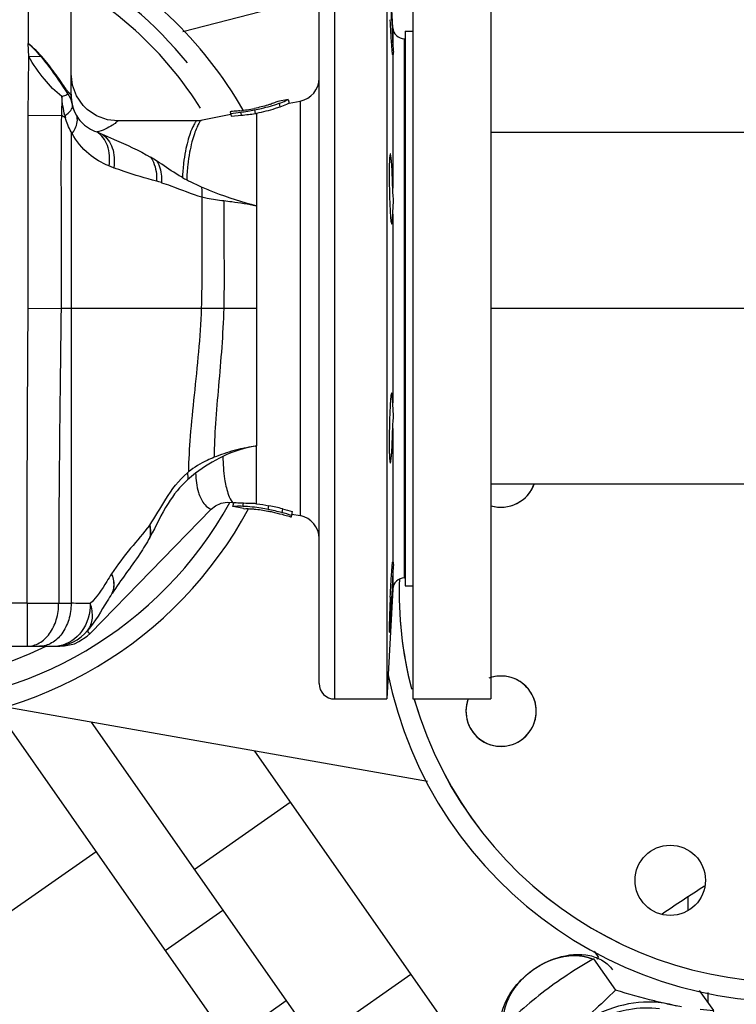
# Model space of a CAD drawing. Header units: millimetres. Extents: x 0 to 1189, y 0 to 841.
# Tile 147 of 158: x 1006 to 1013, y 618 to 628. Entities that reach past the tile are written whole.
import ezdxf

# ---------------------------------------------------------------- set-up
doc = ezdxf.new("R2010")
doc.units = ezdxf.units.MM
doc.header["$LTSCALE"] = 65.395
doc.linetypes.add('CENTER', pattern=[0.6, 0.375, -0.075, 0.075, -0.075])
for name, color, linetype in [('0006_725700_27_ABL688', 7, 'CONTINUOUS'), ('0006_725700_27_T2_PBL690', 7, 'CONTINUOUS'), ('0006_725700_27_T3_ABL689', 7, 'CONTINUOUS'), ('1907_153200_13_ABL575', 7, 'CONTINUOUS'), ('1907_153200_13_T1_PBL672', 7, 'CONTINUOUS'), ('1907_153200_77_ABL579', 7, 'CONTINUOUS'), ('1907_833000_31_SIMPLE1_C#AF0_ABL686', 7, 'CONTINUOUS'), ('1907_833000_31_SIMPLE1_T2_C_PBL702', 7, 'CONTINUOUS'), ('1907_833000_31_SIMPLE1_T3_C_PBL687', 7, 'CONTINUOUS'), ('1907_833000_31_SIMPLE1_T7_C_PBL1471', 7, 'CONTINUOUS'), ('1907_833000_31_SIMPLE1_T7_C_PBL1484', 7, 'CONTINUOUS'), ('1997_000000_TLKGS_MARKETING_ABL455', 7, 'CONTINUOUS'), ('1997_030000_TLKGS_V_ABL456', 7, 'CONTINUOUS'), ('1997_100000_TLKGS_V_ABL457', 7, 'CONTINUOUS'), ('1997_111000_12_SIMPLE1_D_ABL532', 7, 'CONTINUOUS'), ('1997_111000_12_SIMPLE1_T1_D_PBL533', 7, 'CONTINUOUS'), ('1997_200000_TLKGS_V_ABL639', 7, 'CONTINUOUS'), ('1997_252000_06_SIMPLE1_T1_X_PBL641', 7, 'CONTINUOUS'), ('1997_252000_06_SIMPLE1_X_ABL640', 7, 'CONTINUOUS'), ('1997_800000_TLKGS_V_ABL685', 7, 'CONTINUOUS'), ('80ND40-DIN2690-MAK_PBL694', 7, 'CONTINUOUS'), ('9M32C_GENSET_KPL_VERROHRUNG_ABL407', 7, 'CONTINUOUS'), ('EN1092-1-01A-DN80-PN16_PBL691', 7, 'CONTINUOUS'), ('EN1092-1-05A-DN80-PN16_PBL1483', 7, 'CONTINUOUS'), ('I8434-1-SDS-S38A-G1_PBL722', 7, 'CONTINUOUS'), ('links_13_VBL404', 7, 'CONTINUOUS')]:
    doc.layers.add(name, color=color, linetype=linetype)

# ---------------------------------------------------------------- blocks, each defined once
blk = doc.blocks.new('1907_153200_13_T1_PBL672', base_point=(1017.31, 621.226))
at = {"layer": '1907_153200_13_T1_PBL672', "color": 7, "linetype": 'Continuous'}
for p, q in [((1016.01, 627.067), (1010.81, 627.067)), ((1016.01, 623.467), (1010.81, 623.467))]:
    blk.add_line(p, q, dxfattribs=at)
at = {"layer": '1907_153200_13_T1_PBL672', "color": 2, "linetype": 'CENTER'}
blk.add_line((1016.01, 625.267), (1010.81, 625.267), dxfattribs=at)
blk = doc.blocks.new('EN1092-1-01A-DN80-PN16_PBL691', base_point=(1010.41, 625.267))
at = {"layer": 'EN1092-1-01A-DN80-PN16_PBL691', "color": 7, "linetype": 'Continuous'}
for p, q in [((1010.01, 629.267), (1010.81, 629.267)), ((1010.01, 629.267), (1010.01, 621.267)), ((1010.81, 629.267), (1010.81, 621.267)), ((1010.01, 621.267), (1010.81, 621.267))]:
    blk.add_line(p, q, dxfattribs=at)
blk = doc.blocks.new('1907_153200_13_ABL575', base_point=(1018.01, 608.507))
at = {"layer": '1907_153200_13_T1_PBL672'}
blk.add_blockref('1907_153200_13_T1_PBL672', (1017.31, 621.226), dxfattribs=at)
at = {"layer": 'EN1092-1-01A-DN80-PN16_PBL691'}
blk.add_blockref('EN1092-1-01A-DN80-PN16_PBL691', (1010.41, 625.267), dxfattribs=at)
blk = doc.blocks.new('I8434-1-SDS-S38A-G1_PBL722', base_point=(1011.965, 617.581))
at = {"layer": 'I8434-1-SDS-S38A-G1_PBL722', "color": 7, "linetype": 'Continuous'}
for p, q in [((1011.859, 618.606), (1012.086, 618.286)), ((1012.943, 618.283), (1013.09, 618.077)), ((1010.855, 617.83), (1011.082, 617.51)), ((1010.855, 616.845), (1011.082, 616.525))]:
    blk.add_line(p, q, dxfattribs=at)
at = {"layer": 'I8434-1-SDS-S38A-G1_PBL722', "color": 2, "linetype": 'Continuous'}
blk.add_line((1011.212, 618.47), (1011.208, 618.468), dxfattribs=at)
at = {"layer": 'I8434-1-SDS-S38A-G1_PBL722', "color": 7, "linetype": 'Continuous'}
for centre, radius, start, end in [((1012.457, 617.39), 0.772, 70.9616, 78.3144), ((1013.411, 621.977), 3.914, 258.2338, 260.4695), ((1013.434, 622.232), 4.169, 263.3664, 265.2626), ((1004.373, 617.337), 8.748, 3.8189, 4.8499), ((1011.325, 617.937), 0.418, 179.9542, 186.7973), ((1014.925, 617.376), 4.096, 173.6291, 180.0322), ((1006.792, 616.981), 4.315, 359.0354, 0.0044), ((1011.811, 616.981), 0.705, 179.9835, 183.942), ((1006.69, 617.012), 4.419, 353.674, 354.2498), ((1013.62, 624.675), 8.537, 252.6995, 253.0226)]:
    blk.add_arc(centre, radius, start, end, dxfattribs=at)
at = {"layer": 'I8434-1-SDS-S38A-G1_PBL722', "color": 9, "linetype": 'Continuous'}
for centre, radius, start, end in [((1012.445, 616.885), 1.156, 102.836, 105.7834), ((1012.434, 616.933), 1.106, 100.3273, 102.8344)]:
    blk.add_arc(centre, radius, start, end, dxfattribs=at)
at = {"layer": 'I8434-1-SDS-S38A-G1_PBL722', "color": 7, "linetype": 'Continuous'}
for points, knots in [([(1010.906, 617.937), (1010.906, 618.084), (1011.059, 618.39), (1011.333, 618.568), (1011.491, 618.617)], [0, 0, 0, 0, 0.469401, 1, 1, 1, 1]), ([(1011.491, 618.617), (1011.596, 618.651), (1011.765, 618.669), (1011.959, 618.595), (1012.03, 618.53), (1012.056, 618.493)], [0, 0, 0, 0, 0.542339, 0.779103, 1, 1, 1, 1]), ([(1012.613, 618.146), (1012.57, 618.155), (1012.393, 618.194), (1012.218, 618.245), (1012.086, 618.286)], [0, 0, 0, 0, 0.240234, 1, 1, 1, 1]), ([(1012.613, 618.146), (1012.534, 618.162), (1012.177, 618.183), (1011.825, 618.029), (1011.609, 617.862)], [0, 0, 0, 0, 0.228629, 1, 1, 1, 1]), ([(1011.609, 617.862), (1011.463, 617.749), (1011.222, 617.488), (1011.107, 617.143), (1011.107, 616.981)], [0, 0, 0, 0, 0.534426, 1, 1, 1, 1]), ([(1011.082, 617.51), (1011.085, 617.464), (1011.099, 617.288), (1011.107, 617.112), (1011.107, 616.981)], [0, 0, 0, 0, 0.260062, 1, 1, 1, 1]), ([(1010.829, 617.373), (1010.829, 617.331), (1010.832, 617.155), (1010.843, 616.979), (1010.855, 616.845)], [0, 0, 0, 0, 0.238716, 1, 1, 1, 1])]:
    blk.add_open_spline(points, degree=3, knots=knots, dxfattribs=at)
at = {"layer": 'I8434-1-SDS-S38A-G1_PBL722', "color": 2, "linetype": 'Continuous'}
for points, knots in [([(1011.395, 618.579), (1011.392, 618.577), (1011.384, 618.574), (1011.375, 618.57), (1011.368, 618.567), (1011.364, 618.565), (1011.36, 618.563), (1011.355, 618.56), (1011.347, 618.556), (1011.339, 618.552), (1011.331, 618.548), (1011.323, 618.544), (1011.316, 618.539), (1011.308, 618.535), (1011.302, 618.532), (1011.296, 618.528), (1011.288, 618.523), (1011.281, 618.519), (1011.273, 618.514), (1011.266, 618.509), (1011.256, 618.503), (1011.247, 618.496), (1011.239, 618.491), (1011.232, 618.485), (1011.223, 618.479), (1011.215, 618.473), (1011.212, 618.47)], [0, 0, 0, 0, 0.0625, 0.125, 0.15625, 0.171875, 0.1875, 0.21875, 0.25, 0.3125, 0.34375, 0.375, 0.4375, 0.46875, 0.5, 0.53125, 0.5625, 0.625, 0.65625, 0.6875, 0.75, 0.8125, 0.84375, 0.875, 0.9375, 1, 1, 1, 1]), ([(1011.428, 618.592), (1011.427, 618.592), (1011.426, 618.592), (1011.425, 618.591), (1011.424, 618.591), (1011.423, 618.59), (1011.422, 618.59), (1011.42, 618.589), (1011.417, 618.588), (1011.411, 618.586), (1011.404, 618.583), (1011.398, 618.58), (1011.395, 618.579)], [0, 0, 0, 0, 0.0625, 0.125, 0.15625, 0.1875, 0.21875, 0.25, 0.375, 0.5, 0.75, 1, 1, 1, 1]), ([(1011.49, 618.613), (1011.488, 618.612), (1011.483, 618.611), (1011.478, 618.609), (1011.474, 618.608), (1011.472, 618.607), (1011.47, 618.607), (1011.467, 618.606), (1011.464, 618.605), (1011.461, 618.604), (1011.459, 618.603), (1011.457, 618.603), (1011.455, 618.602), (1011.452, 618.601), (1011.448, 618.6), (1011.445, 618.599), (1011.443, 618.598), (1011.441, 618.597), (1011.44, 618.597), (1011.439, 618.596), (1011.436, 618.595), (1011.432, 618.594), (1011.429, 618.593), (1011.428, 618.592)], [0, 0, 0, 0, 0.125, 0.25, 0.28125, 0.3125, 0.34375, 0.375, 0.4375, 0.46875, 0.5, 0.53125, 0.5625, 0.625, 0.6875, 0.75, 0.78125, 0.8125, 0.828125, 0.84375, 0.875, 0.9375, 1, 1, 1, 1]), ([(1011.553, 618.627), (1011.55, 618.627), (1011.546, 618.626), (1011.54, 618.625), (1011.536, 618.624), (1011.535, 618.624), (1011.533, 618.623), (1011.53, 618.623), (1011.527, 618.622), (1011.524, 618.621), (1011.522, 618.621), (1011.52, 618.621), (1011.518, 618.62), (1011.513, 618.619), (1011.509, 618.618), (1011.506, 618.617), (1011.504, 618.617), (1011.503, 618.616), (1011.501, 618.616), (1011.499, 618.615), (1011.495, 618.614), (1011.492, 618.613), (1011.49, 618.613)], [0, 0, 0, 0, 0.125, 0.25, 0.28125, 0.3125, 0.34375, 0.375, 0.4375, 0.46875, 0.5, 0.53125, 0.5625, 0.625, 0.75, 0.78125, 0.8125, 0.828125, 0.84375, 0.875, 0.9375, 1, 1, 1, 1]), ([(1011.851, 618.602), (1011.846, 618.604), (1011.835, 618.608), (1011.823, 618.612), (1011.815, 618.615), (1011.811, 618.616), (1011.809, 618.617), (1011.806, 618.618), (1011.801, 618.619), (1011.794, 618.621), (1011.785, 618.623), (1011.776, 618.626), (1011.769, 618.627), (1011.764, 618.629), (1011.761, 618.629), (1011.758, 618.63), (1011.754, 618.63), (1011.745, 618.632), (1011.734, 618.633), (1011.723, 618.635), (1011.717, 618.635), (1011.714, 618.636), (1011.712, 618.636), (1011.709, 618.636), (1011.706, 618.636), (1011.701, 618.637), (1011.69, 618.637), (1011.678, 618.637), (1011.669, 618.638), (1011.665, 618.638), (1011.662, 618.638), (1011.659, 618.638), (1011.653, 618.638), (1011.645, 618.637), (1011.635, 618.637), (1011.625, 618.636), (1011.617, 618.636), (1011.611, 618.636), (1011.608, 618.635), (1011.604, 618.635), (1011.6, 618.634), (1011.593, 618.633), (1011.584, 618.632), (1011.57, 618.63), (1011.56, 618.628), (1011.553, 618.627)], [0, 0, 0, 0, 0.0625, 0.125, 0.140625, 0.15625, 0.164062, 0.171875, 0.1875, 0.21875, 0.25, 0.28125, 0.3125, 0.328125, 0.335938, 0.34375, 0.359375, 0.375, 0.4375, 0.46875, 0.484375, 0.492188, 0.5, 0.507812, 0.515625, 0.53125, 0.5625, 0.625, 0.640625, 0.65625, 0.664062, 0.671875, 0.6875, 0.71875, 0.75, 0.78125, 0.8125, 0.828125, 0.835938, 0.84375, 0.859375, 0.875, 0.90625, 0.9375, 1, 1, 1, 1]), ([(1011.208, 618.468), (1011.205, 618.465), (1011.199, 618.46), (1011.191, 618.454), (1011.186, 618.45), (1011.183, 618.447), (1011.18, 618.444), (1011.176, 618.441), (1011.17, 618.435), (1011.163, 618.43), (1011.157, 618.424), (1011.151, 618.418), (1011.145, 618.412), (1011.139, 618.407), (1011.134, 618.402), (1011.13, 618.398), (1011.124, 618.392), (1011.118, 618.386), (1011.112, 618.38), (1011.107, 618.374), (1011.1, 618.366), (1011.093, 618.358), (1011.087, 618.352), (1011.08, 618.342), (1011.073, 618.335), (1011.068, 618.328)], [0, 0, 0, 0, 0.0625, 0.125, 0.15625, 0.171875, 0.1875, 0.21875, 0.25, 0.3125, 0.34375, 0.375, 0.4375, 0.46875, 0.5, 0.53125, 0.5625, 0.625, 0.65625, 0.6875, 0.75, 0.8125, 0.84375, 0.875, 1, 1, 1, 1]), ([(1011.068, 618.328), (1011.067, 618.327), (1011.065, 618.325), (1011.063, 618.322), (1011.061, 618.319), (1011.06, 618.317), (1011.058, 618.315), (1011.056, 618.313), (1011.055, 618.311), (1011.053, 618.309), (1011.052, 618.306), (1011.05, 618.304), (1011.048, 618.302), (1011.046, 618.299), (1011.045, 618.297), (1011.044, 618.295), (1011.042, 618.292), (1011.04, 618.289), (1011.038, 618.286), (1011.036, 618.284), (1011.035, 618.283), (1011.034, 618.281), (1011.033, 618.279), (1011.032, 618.277), (1011.031, 618.276), (1011.03, 618.275), (1011.028, 618.272), (1011.025, 618.268), (1011.023, 618.265), (1011.022, 618.263)], [0, 0, 0, 0, 0.0625, 0.125, 0.15625, 0.1875, 0.21875, 0.25, 0.28125, 0.3125, 0.34375, 0.375, 0.4375, 0.46875, 0.5, 0.53125, 0.5625, 0.625, 0.65625, 0.6875, 0.71875, 0.75, 0.78125, 0.8125, 0.828125, 0.84375, 0.875, 0.9375, 1, 1, 1, 1]), ([(1010.997, 618.219), (1010.994, 618.212), (1010.988, 618.2), (1010.982, 618.185), (1010.977, 618.175), (1010.975, 618.171), (1010.974, 618.168), (1010.972, 618.165), (1010.97, 618.159), (1010.968, 618.151), (1010.964, 618.141), (1010.961, 618.131), (1010.958, 618.123), (1010.956, 618.118), (1010.955, 618.114), (1010.954, 618.111), (1010.953, 618.107), (1010.951, 618.097), (1010.948, 618.086), (1010.945, 618.075), (1010.944, 618.069), (1010.943, 618.066), (1010.942, 618.063), (1010.942, 618.061), (1010.942, 618.058), (1010.941, 618.052), (1010.94, 618.041), (1010.938, 618.03), (1010.937, 618.02), (1010.936, 618.016), (1010.936, 618.013), (1010.936, 618.01), (1010.936, 618.005), (1010.936, 617.997), (1010.936, 617.988), (1010.936, 617.978), (1010.936, 617.971), (1010.936, 617.965), (1010.936, 617.962), (1010.936, 617.959), (1010.936, 617.955), (1010.937, 617.949), (1010.938, 617.941), (1010.94, 617.929), (1010.941, 617.92), (1010.942, 617.914)], [0, 0, 0, 0, 0.0625, 0.125, 0.140625, 0.15625, 0.164062, 0.171875, 0.1875, 0.21875, 0.25, 0.28125, 0.3125, 0.328125, 0.335938, 0.34375, 0.359375, 0.375, 0.4375, 0.46875, 0.484375, 0.492188, 0.5, 0.507812, 0.515625, 0.53125, 0.5625, 0.625, 0.640625, 0.65625, 0.664062, 0.671875, 0.6875, 0.71875, 0.75, 0.78125, 0.8125, 0.828125, 0.835938, 0.84375, 0.859375, 0.875, 0.90625, 0.9375, 1, 1, 1, 1]), ([(1011.022, 618.263), (1011.02, 618.26), (1011.018, 618.255), (1011.015, 618.25), (1011.013, 618.248), (1011.012, 618.246), (1011.011, 618.244), (1011.01, 618.243), (1011.009, 618.241), (1011.008, 618.239), (1011.007, 618.237), (1011.006, 618.235), (1011.005, 618.233), (1011.004, 618.232), (1011.004, 618.231), (1011.003, 618.23), (1011.002, 618.228), (1011.002, 618.227), (1011, 618.225), (1010.999, 618.222), (1010.998, 618.22), (1010.997, 618.219)], [0, 0, 0, 0, 0.25, 0.3125, 0.375, 0.4375, 0.46875, 0.5, 0.53125, 0.5625, 0.625, 0.65625, 0.6875, 0.71875, 0.75, 0.78125, 0.8125, 0.84375, 0.875, 0.9375, 1, 1, 1, 1])]:
    blk.add_open_spline(points, degree=3, knots=knots, dxfattribs=at)
at = {"layer": 'I8434-1-SDS-S38A-G1_PBL722', "color": 7, "linetype": 'Continuous'}
for points in [[(1011.859, 618.606), (1011.676, 618.499), (1011.499, 618.383), (1011.331, 618.254)], [(1012.086, 618.286), (1011.935, 618.135), (1011.777, 617.992), (1011.609, 617.862)], [(1011.331, 618.254), (1011.163, 618.124), (1011.005, 617.98), (1010.855, 617.83)], [(1011.609, 617.862), (1011.442, 617.733), (1011.264, 617.616), (1011.082, 617.51)]]:
    blk.add_open_spline(points, degree=3, dxfattribs=at)
at = {"layer": 'I8434-1-SDS-S38A-G1_PBL722', "color": 9, "linetype": 'Continuous'}
for points, knots in [([(1012.111, 618.062), (1012.147, 618.073), (1012.286, 618.105), (1012.433, 618.111), (1012.537, 618.096)], [0, 0, 0, 0, 0.263847, 1, 1, 1, 1]), ([(1011.48, 617.677), (1011.523, 617.723), (1011.706, 617.891), (1011.933, 618.012), (1012.111, 618.062)], [0, 0, 0, 0, 0.252301, 1, 1, 1, 1]), ([(1011.178, 617.088), (1011.184, 617.139), (1011.234, 617.357), (1011.362, 617.553), (1011.48, 617.677)], [0, 0, 0, 0, 0.231304, 1, 1, 1, 1])]:
    blk.add_open_spline(points, degree=3, knots=knots, dxfattribs=at)
blk.add_open_spline([(1011.885, 617.899), (1011.963, 617.94), (1012.046, 617.973), (1012.131, 617.997)], degree=3, dxfattribs=at)
blk = doc.blocks.new('1907_153200_77_ABL579', base_point=(986.107, 604.279))
at = {"layer": 'I8434-1-SDS-S38A-G1_PBL722'}
blk.add_blockref('I8434-1-SDS-S38A-G1_PBL722', (1011.965, 617.581), dxfattribs=at)
blk = doc.blocks.new('0006_725700_27_T2_PBL690', base_point=(1004.59, 625.267))
at = {"layer": '0006_725700_27_T2_PBL690', "color": 9, "linetype": 'Continuous'}
for p, q in [((1009.21, 621.267), (1009.21, 629.267)), ((1006.07, 628.607), (1006.07, 627.982)), ((1006.07, 627.981), (1006.071, 627.981)), ((1006.076, 627.846), (1006.07, 627.981)), ((1009.924, 625.267), (1009.924, 628.027)), ((1006.076, 627.846), (1006.196, 627.851)), ((1006.072, 627.244), (1006.076, 627.846)), ((1006.415, 627.437), (1006.411, 627.242)), ((1008.641, 627.367), (1008.648, 627.328)), ((1008.389, 627.299), (1008.396, 627.261)), ((1006.072, 627.244), (1006.411, 627.242)), ((1006.452, 627.219), (1006.411, 627.242)), ((1006.51, 627.074), (1006.51, 622.247)), ((1006.774, 627.074), (1006.829, 627.05)), ((1008.408, 626.318), (1008.41, 626.318)), ((1006.07, 625.268), (1006.407, 625.267)), ((1006.51, 625.267), (1006.407, 625.267)), ((1007.843, 625.267), (1006.51, 625.267)), ((1008.073, 625.267), (1007.843, 625.267)), ((1008.41, 625.267), (1008.073, 625.267)), ((1009.924, 622.507), (1009.924, 625.267)), ((1007.713, 623.593), (1007.701, 623.582)), ((1008.27, 623.239), (1008.277, 623.271)), ((1008.529, 623.207), (1008.537, 623.245)), ((1006.924, 622.547), (1006.925, 622.55)), ((1006.93, 622.348), (1006.929, 622.346)), ((1006.06, 622.247), (1003.11, 622.247)), ((1006.06, 622.247), (1006.384, 622.247)), ((1006.06, 622.247), (1006.06, 621.807)), ((1006.383, 622.247), (1006.51, 622.247))]:
    blk.add_line(p, q, dxfattribs=at)
at = {"layer": '0006_725700_27_T2_PBL690', "color": 7, "linetype": 'Continuous'}
for p, q in [((1009.804, 628.14), (1009.745, 629.267)), ((1009.745, 629.267), (1009.745, 621.267)), ((1009.05, 621.427), (1009.05, 629.107)), ((1006.51, 627.46), (1006.51, 628.607)), ((1009.804, 628.14), (1009.804, 627.973)), ((1006.07, 627.982), (1006.071, 627.981)), ((1009.924, 628.027), (1009.93, 628.027)), ((1009.804, 627.863), (1009.804, 627.863)), ((1009.804, 627.863), (1009.804, 626.498)), ((1008.735, 627.406), (1008.626, 627.385)), ((1008.735, 627.406), (1008.735, 627.406)), ((1008.735, 627.406), (1008.742, 627.367)), ((1008.742, 627.367), (1008.856, 627.389)), ((1008.856, 627.389), (1008.856, 623.145)), ((1008.147, 627.251), (1007.838, 627.191)), ((1008.149, 627.282), (1008.141, 627.28)), ((1008.141, 627.28), (1008.15, 627.234)), ((1008.256, 627.245), (1008.249, 627.275)), ((1008.396, 627.261), (1008.41, 627.263)), ((1008.41, 627.263), (1008.41, 623.858)), ((1007.792, 627.187), (1006.99, 627.187)), ((1008.15, 627.234), (1008.256, 627.245)), ((1009.804, 626.491), (1009.804, 626.498)), ((1009.804, 626.232), (1009.804, 624.301)), ((1009.05, 621.427), (1009.05, 625.267)), ((1009.804, 624.035), (1009.804, 624.042)), ((1009.804, 624.036), (1009.804, 622.67)), ((1008.41, 623.266), (1008.41, 623.858)), ((1008.164, 623.279), (1008.176, 623.276)), ((1008.168, 623.237), (1008.176, 623.276)), ((1008.169, 623.237), (1008.168, 623.237)), ((1008.277, 623.216), (1008.169, 623.237)), ((1008.675, 623.214), (1008.668, 623.175)), ((1006.708, 621.94), (1007.946, 623.211)), ((1008.758, 623.133), (1008.766, 623.131)), ((1008.766, 623.131), (1008.777, 623.186)), ((1008.772, 623.161), (1008.856, 623.145)), ((1009.804, 622.67), (1009.804, 622.67)), ((1009.804, 622.56), (1009.804, 622.393)), ((1009.924, 622.507), (1009.93, 622.507)), ((1009.804, 622.393), (1009.745, 621.267)), ((1003.11, 621.807), (1006.394, 621.807)), ((1009.21, 621.267), (1009.745, 621.267))]:
    blk.add_line(p, q, dxfattribs=at)
for points in [[(1006.99, 627.187), (1006.882, 627.199), (1006.771, 627.24), (1006.674, 627.305), (1006.633, 627.346), (1006.566, 627.442), (1006.524, 627.551), (1006.51, 627.667)], [(1007.838, 627.191), (1007.825, 627.189), (1007.806, 627.187), (1007.792, 627.187)], [(1007.946, 623.211), (1007.99, 623.246), (1008.047, 623.272), (1008.108, 623.283), (1008.164, 623.279)], [(1006.394, 621.807), (1006.444, 621.81), (1006.544, 621.833), (1006.591, 621.854), (1006.676, 621.91), (1006.708, 621.94)]]:
    blk.add_lwpolyline(points, dxfattribs=at)
for centre, radius, start, end in [((1004.59, 625.267), 4, 38.9359, 61.2348), ((1009.924, 628.147), 0.12, 183.0405, 270), ((1008.81, 627.625), 0.24, 280.9953, 360), ((1008.002, 629.268), 1.991, 276.8609, 281.1559), ((1007.914, 629.689), 2.436, 277.8981, 281.2327), ((1008.028, 620.677), 2.619, 75.6938, 78.796), ((1008.029, 620.684), 2.572, 75.6196, 78.7882), ((1008.81, 622.909), 0.24, 0, 79.0047), ((1009.924, 622.387), 0.12, 90, 176.9594), ((1009.21, 621.427), 0.16, 180, 270)]:
    blk.add_arc(centre, radius, start, end, dxfattribs=at)
at = {"layer": '0006_725700_27_T2_PBL690', "color": 9, "linetype": 'Continuous'}
for centre, radius, start, end in [((1004.59, 625.267), 3.84, 32.2644, 59.9234), ((1006.994, 627.462), 0.484, 180.1583, 194.3791), ((1007.21, 627.437), 0.788, 194.3876, 196.048), ((1007.154, 627.414), 0.728, 207.8099, 209.3575), ((1006.606, 625.585), 1.424, 56.6153, 59.7208), ((1016.232, 650.827), 25.845, 248.8297, 248.9444), ((1007.029, 625.229), 1.387, 72.918, 75.176), ((1008.735, 628.523), 2.202, 240.5183, 241.7882), ((1008.607, 622.516), 1.357, 98.3501, 98.7852), ((1008.755, 622.308), 1.599, 115.5432, 127.3441), ((1004.59, 625.267), 3.84, 212.2644, 295.7209), ((1007.155, 623.161), 0.196, 323.564, 324.6871), ((1006.319, 623.469), 1.137, 331.1312, 331.3708), ((1006.438, 611.28), 10.967, 88.597, 89.6232), ((1006.339, 622.247), 0.44, 270.0194, 321.2823), ((1006.339, 622.109), 0.302, 270.0554, 280.2548)]:
    blk.add_arc(centre, radius, start, end, dxfattribs=at)
at = {"layer": '0006_725700_27_T2_PBL690', "color": 7, "linetype": 'Continuous'}
for points, knots in [([(1009.793, 628.223), (1009.791, 628.269), (1009.788, 628.336), (1009.783, 628.42), (1009.78, 628.475), (1009.776, 628.518), (1009.775, 628.553), (1009.77, 628.569), (1009.772, 628.583), (1009.77, 628.583)], [0, 0, 0, 0, 0.382106, 0.554807, 0.706257, 0.830641, 0.923176, 0.980308, 1, 1, 1, 1]), ([(1009.804, 627.863), (1009.802, 627.865), (1009.803, 627.877), (1009.798, 627.896), (1009.797, 627.93), (1009.793, 627.974), (1009.789, 628.028), (1009.784, 628.112), (1009.781, 628.178), (1009.779, 628.223)], [0, 0, 0, 0, 0.022966, 0.082305, 0.175959, 0.30043, 0.451062, 0.622223, 1, 1, 1, 1]), ([(1009.793, 628.223), (1009.795, 628.2), (1009.799, 628.117), (1009.802, 628.034), (1009.804, 627.973)], [0, 0, 0, 0, 0.274605, 1, 1, 1, 1]), ([(1009.804, 627.973), (1009.805, 627.946), (1009.813, 627.909), (1009.81, 627.877), (1009.807, 627.863), (1009.804, 627.863)], [0, 0, 0, 0, 0.732034, 0.925225, 1, 1, 1, 1]), ([(1008.558, 627.359), (1008.547, 627.355), (1008.49, 627.338), (1008.433, 627.324), (1008.387, 627.315)], [0, 0, 0, 0, 0.205203, 1, 1, 1, 1]), ([(1008.389, 627.299), (1008.413, 627.304), (1008.498, 627.322), (1008.582, 627.346), (1008.641, 627.367)], [0, 0, 0, 0, 0.27895, 1, 1, 1, 1]), ([(1008.626, 627.385), (1008.619, 627.384), (1008.598, 627.372), (1008.575, 627.365), (1008.558, 627.359)], [0, 0, 0, 0, 0.289323, 1, 1, 1, 1]), ([(1008.641, 627.367), (1008.664, 627.376), (1008.696, 627.385), (1008.725, 627.404), (1008.735, 627.406)], [0, 0, 0, 0, 0.7229, 1, 1, 1, 1]), ([(1008.742, 627.367), (1008.733, 627.365), (1008.704, 627.346), (1008.671, 627.337), (1008.648, 627.328)], [0, 0, 0, 0, 0.276998, 1, 1, 1, 1]), ([(1008.239, 627.291), (1008.23, 627.29), (1008.2, 627.287), (1008.17, 627.284), (1008.149, 627.282)], [0, 0, 0, 0, 0.32529, 1, 1, 1, 1]), ([(1008.648, 627.328), (1008.632, 627.323), (1008.554, 627.296), (1008.474, 627.276), (1008.41, 627.263)], [0, 0, 0, 0, 0.20902, 1, 1, 1, 1]), ([(1009.779, 626.851), (1009.777, 626.851), (1009.776, 626.838), (1009.772, 626.821), (1009.771, 626.786), (1009.769, 626.743), (1009.768, 626.689), (1009.768, 626.604), (1009.769, 626.537), (1009.77, 626.491)], [0, 0, 0, 0, 0.020964, 0.078145, 0.17046, 0.294553, 0.445726, 0.618203, 1, 1, 1, 1]), ([(1009.804, 626.498), (1009.803, 626.543), (1009.801, 626.609), (1009.797, 626.692), (1009.794, 626.745), (1009.79, 626.788), (1009.787, 626.822), (1009.783, 626.838), (1009.782, 626.851), (1009.779, 626.851)], [0, 0, 0, 0, 0.382549, 0.554799, 0.705605, 0.829359, 0.921495, 0.978741, 1, 1, 1, 1]), ([(1009.77, 626.491), (1009.77, 626.445), (1009.772, 626.379), (1009.776, 626.294), (1009.779, 626.24), (1009.782, 626.196), (1009.785, 626.161), (1009.789, 626.145), (1009.791, 626.131), (1009.793, 626.131)], [0, 0, 0, 0, 0.381189, 0.553415, 0.704427, 0.828481, 0.920918, 0.978414, 1, 1, 1, 1]), ([(1009.804, 626.232), (1009.806, 626.272), (1009.816, 626.358), (1009.806, 626.444), (1009.804, 626.491)], [0, 0, 0, 0, 0.456814, 1, 1, 1, 1]), ([(1009.793, 626.131), (1009.796, 626.131), (1009.798, 626.144), (1009.801, 626.16), (1009.803, 626.194), (1009.804, 626.218), (1009.804, 626.232)], [0, 0, 0, 0, 0.07251, 0.266409, 0.579106, 1, 1, 1, 1]), ([(1009.793, 624.402), (1009.791, 624.402), (1009.789, 624.389), (1009.785, 624.372), (1009.782, 624.337), (1009.779, 624.294), (1009.776, 624.24), (1009.772, 624.155), (1009.77, 624.088), (1009.77, 624.042)], [0, 0, 0, 0, 0.021585, 0.079082, 0.171518, 0.295573, 0.446586, 0.618812, 1, 1, 1, 1]), ([(1009.804, 624.301), (1009.804, 624.316), (1009.803, 624.34), (1009.801, 624.373), (1009.798, 624.389), (1009.796, 624.402), (1009.793, 624.402)], [0, 0, 0, 0, 0.420887, 0.73359, 0.927495, 1, 1, 1, 1]), ([(1009.804, 624.042), (1009.806, 624.089), (1009.816, 624.176), (1009.806, 624.262), (1009.804, 624.301)], [0, 0, 0, 0, 0.543128, 1, 1, 1, 1]), ([(1009.77, 624.042), (1009.769, 623.996), (1009.768, 623.929), (1009.768, 623.845), (1009.769, 623.791), (1009.771, 623.747), (1009.772, 623.712), (1009.776, 623.696), (1009.777, 623.682), (1009.779, 623.682)], [0, 0, 0, 0, 0.381794, 0.55427, 0.705446, 0.829536, 0.921848, 0.97903, 1, 1, 1, 1]), ([(1009.779, 623.682), (1009.782, 623.682), (1009.783, 623.695), (1009.787, 623.712), (1009.79, 623.746), (1009.794, 623.788), (1009.797, 623.841), (1009.801, 623.925), (1009.803, 623.99), (1009.804, 624.035)], [0, 0, 0, 0, 0.021258, 0.078501, 0.170632, 0.294375, 0.445169, 0.617415, 1, 1, 1, 1]), ([(1008.27, 623.239), (1008.246, 623.24), (1008.212, 623.243), (1008.178, 623.236), (1008.169, 623.237)], [0, 0, 0, 0, 0.722632, 1, 1, 1, 1]), ([(1008.277, 623.271), (1008.251, 623.272), (1008.218, 623.274), (1008.184, 623.275), (1008.176, 623.276)], [0, 0, 0, 0, 0.764848, 1, 1, 1, 1]), ([(1008.529, 623.207), (1008.505, 623.212), (1008.42, 623.227), (1008.333, 623.237), (1008.27, 623.239)], [0, 0, 0, 0, 0.278956, 1, 1, 1, 1]), ([(1008.41, 623.266), (1008.398, 623.267), (1008.353, 623.269), (1008.309, 623.27), (1008.277, 623.271)], [0, 0, 0, 0, 0.279381, 1, 1, 1, 1]), ([(1008.277, 623.216), (1008.284, 623.215), (1008.309, 623.218), (1008.333, 623.216), (1008.35, 623.215)], [0, 0, 0, 0, 0.289418, 1, 1, 1, 1]), ([(1008.35, 623.215), (1008.362, 623.214), (1008.421, 623.21), (1008.479, 623.201), (1008.525, 623.192)], [0, 0, 0, 0, 0.205171, 1, 1, 1, 1]), ([(1008.525, 623.192), (1008.54, 623.189), (1008.589, 623.179), (1008.637, 623.167), (1008.671, 623.158)], [0, 0, 0, 0, 0.294851, 1, 1, 1, 1]), ([(1008.671, 623.158), (1008.68, 623.155), (1008.709, 623.147), (1008.738, 623.139), (1008.758, 623.133)], [0, 0, 0, 0, 0.325308, 1, 1, 1, 1]), ([(1009.779, 622.31), (1009.781, 622.356), (1009.784, 622.422), (1009.789, 622.506), (1009.793, 622.56), (1009.797, 622.603), (1009.798, 622.638), (1009.803, 622.657), (1009.802, 622.669), (1009.804, 622.67)], [0, 0, 0, 0, 0.377888, 0.549086, 0.699738, 0.824207, 0.917831, 0.977114, 1, 1, 1, 1]), ([(1009.804, 622.67), (1009.807, 622.67), (1009.81, 622.657), (1009.813, 622.625), (1009.805, 622.587), (1009.804, 622.56)], [0, 0, 0, 0, 0.074762, 0.26796, 1, 1, 1, 1]), ([(1009.804, 622.56), (1009.804, 622.542), (1009.801, 622.459), (1009.797, 622.376), (1009.793, 622.31)], [0, 0, 0, 0, 0.216094, 1, 1, 1, 1]), ([(1009.779, 622.31), (1009.777, 622.264), (1009.774, 622.198), (1009.771, 622.113), (1009.769, 622.059), (1009.769, 622.016), (1009.767, 621.98), (1009.771, 621.965), (1009.767, 621.95), (1009.77, 621.95)], [0, 0, 0, 0, 0.382557, 0.555416, 0.706944, 0.8313, 0.923698, 0.980599, 1, 1, 1, 1]), ([(1009.77, 621.95), (1009.772, 621.957), (1009.772, 621.973), (1009.776, 622.002), (1009.779, 622.055), (1009.784, 622.13), (1009.789, 622.22), (1009.792, 622.28), (1009.793, 622.31)], [0, 0, 0, 0, 0.062386, 0.124866, 0.249889, 0.499927, 0.749963, 1, 1, 1, 1])]:
    blk.add_open_spline(points, degree=3, knots=knots, dxfattribs=at)
at = {"layer": '0006_725700_27_T2_PBL690', "color": 9, "linetype": 'Continuous'}
for points, knots in [([(1006.071, 627.981), (1006.092, 627.96), (1006.137, 627.919), (1006.177, 627.874), (1006.196, 627.851)], [0, 0, 0, 0, 0.502372, 1, 1, 1, 1]), ([(1006.51, 627.46), (1006.51, 627.459), (1006.506, 627.455), (1006.501, 627.461), (1006.492, 627.469), (1006.478, 627.487), (1006.45, 627.525), (1006.41, 627.584), (1006.355, 627.661), (1006.295, 627.743), (1006.204, 627.855), (1006.128, 627.934), (1006.071, 627.981)], [0, 0, 0, 0, 0.007128, 0.014603, 0.026545, 0.062987, 0.112293, 0.234603, 0.37429, 0.523597, 0.67893, 1, 1, 1, 1]), ([(1006.196, 627.851), (1006.225, 627.817), (1006.325, 627.691), (1006.414, 627.558), (1006.477, 627.461)], [0, 0, 0, 0, 0.278684, 1, 1, 1, 1]), ([(1006.415, 627.437), (1006.349, 627.488), (1006.225, 627.618), (1006.122, 627.763), (1006.076, 627.846)], [0, 0, 0, 0, 0.468971, 1, 1, 1, 1]), ([(1006.415, 627.437), (1006.421, 627.439), (1006.442, 627.446), (1006.463, 627.454), (1006.477, 627.461)], [0, 0, 0, 0, 0.296676, 1, 1, 1, 1]), ([(1006.477, 627.461), (1006.489, 627.443), (1006.509, 627.405), (1006.519, 627.363), (1006.525, 627.342)], [0, 0, 0, 0, 0.482527, 1, 1, 1, 1]), ([(1006.446, 627.241), (1006.469, 627.256), (1006.504, 627.281), (1006.528, 627.325), (1006.525, 627.342)], [0, 0, 0, 0, 0.622095, 1, 1, 1, 1]), ([(1006.411, 627.242), (1006.408, 627.078), (1006.404, 626.42), (1006.413, 625.761), (1006.407, 625.267)], [0, 0, 0, 0, 0.249035, 1, 1, 1, 1]), ([(1006.52, 627.057), (1006.532, 627.073), (1006.566, 627.127), (1006.584, 627.202), (1006.566, 627.243)], [0, 0, 0, 0, 0.308688, 1, 1, 1, 1]), ([(1006.566, 627.243), (1006.579, 627.219), (1006.633, 627.145), (1006.714, 627.094), (1006.774, 627.074)], [0, 0, 0, 0, 0.299935, 1, 1, 1, 1]), ([(1006.99, 627.187), (1006.992, 627.187), (1006.982, 627.181), (1006.978, 627.175), (1006.957, 627.159), (1006.898, 627.117), (1006.831, 627.087), (1006.774, 627.074)], [0, 0, 0, 0, 0.016563, 0.068021, 0.157562, 0.284428, 1, 1, 1, 1]), ([(1007.792, 627.187), (1007.793, 627.187), (1007.788, 627.183), (1007.787, 627.179), (1007.78, 627.169), (1007.768, 627.149), (1007.749, 627.112), (1007.726, 627.053), (1007.701, 626.972), (1007.679, 626.871), (1007.66, 626.746), (1007.653, 626.656), (1007.651, 626.607)], [0, 0, 0, 0, 0.003628, 0.014534, 0.032772, 0.058412, 0.132408, 0.237986, 0.376307, 0.548426, 0.755844, 1, 1, 1, 1]), ([(1007.838, 627.191), (1007.841, 627.192), (1007.829, 627.181), (1007.827, 627.173), (1007.812, 627.15), (1007.795, 627.112), (1007.77, 627.049), (1007.745, 626.965), (1007.721, 626.858), (1007.703, 626.729), (1007.696, 626.634), (1007.694, 626.583)], [0, 0, 0, 0, 0.01467, 0.033071, 0.058924, 0.133441, 0.239552, 0.378235, 0.550354, 0.757205, 1, 1, 1, 1]), ([(1006.899, 626.726), (1006.824, 626.755), (1006.674, 626.843), (1006.564, 626.978), (1006.52, 627.057)], [0, 0, 0, 0, 0.469222, 1, 1, 1, 1]), ([(1006.899, 626.726), (1006.909, 626.795), (1006.905, 626.929), (1006.824, 627.044), (1006.774, 627.074)], [0, 0, 0, 0, 0.542353, 1, 1, 1, 1]), ([(1006.829, 627.05), (1006.87, 627.033), (1007.037, 626.96), (1007.205, 626.886), (1007.324, 626.815)], [0, 0, 0, 0, 0.244427, 1, 1, 1, 1]), ([(1006.829, 627.05), (1006.877, 627.019), (1006.954, 626.906), (1006.957, 626.775), (1006.947, 626.708)], [0, 0, 0, 0, 0.45827, 1, 1, 1, 1]), ([(1007.324, 626.815), (1007.336, 626.799), (1007.377, 626.724), (1007.389, 626.635), (1007.384, 626.569)], [0, 0, 0, 0, 0.235638, 1, 1, 1, 1]), ([(1007.651, 626.607), (1007.629, 626.619), (1007.54, 626.672), (1007.455, 626.732), (1007.39, 626.775)], [0, 0, 0, 0, 0.244125, 1, 1, 1, 1]), ([(1007.39, 626.775), (1007.399, 626.759), (1007.431, 626.69), (1007.44, 626.612), (1007.437, 626.554)], [0, 0, 0, 0, 0.237759, 1, 1, 1, 1]), ([(1007.384, 626.569), (1007.273, 626.599), (1007.125, 626.642), (1006.982, 626.694), (1006.947, 626.707)], [0, 0, 0, 0, 0.754824, 1, 1, 1, 1]), ([(1007.437, 626.554), (1007.468, 626.545), (1007.607, 626.497), (1007.741, 626.439), (1007.85, 626.408)], [0, 0, 0, 0, 0.226651, 1, 1, 1, 1]), ([(1007.694, 626.583), (1007.706, 626.577), (1007.755, 626.552), (1007.806, 626.528), (1007.844, 626.512)], [0, 0, 0, 0, 0.240872, 1, 1, 1, 1]), ([(1007.844, 626.512), (1007.888, 626.493), (1008.071, 626.417), (1008.261, 626.356), (1008.408, 626.318)], [0, 0, 0, 0, 0.236628, 1, 1, 1, 1]), ([(1007.85, 626.408), (1007.849, 626.314), (1007.847, 625.934), (1007.853, 625.553), (1007.843, 625.267)], [0, 0, 0, 0, 0.246594, 1, 1, 1, 1]), ([(1007.85, 626.408), (1007.868, 626.403), (1007.942, 626.385), (1008.017, 626.377), (1008.074, 626.371)], [0, 0, 0, 0, 0.241879, 1, 1, 1, 1]), ([(1008.074, 626.371), (1008.073, 626.284), (1008.073, 625.916), (1008.081, 625.548), (1008.073, 625.267)], [0, 0, 0, 0, 0.236286, 1, 1, 1, 1]), ([(1008.074, 626.371), (1008.101, 626.367), (1008.213, 626.354), (1008.324, 626.335), (1008.408, 626.318)], [0, 0, 0, 0, 0.24052, 1, 1, 1, 1]), ([(1007.843, 625.267), (1007.833, 624.97), (1007.786, 624.534), (1007.729, 623.977), (1007.713, 623.714), (1007.713, 623.593)], [0, 0, 0, 0, 0.530698, 0.782333, 1, 1, 1, 1]), ([(1008.073, 625.267), (1008.066, 625.001), (1008.032, 624.608), (1007.988, 624.101), (1007.975, 623.857), (1007.975, 623.742)], [0, 0, 0, 0, 0.521118, 0.773589, 1, 1, 1, 1]), ([(1008.4, 623.857), (1008.439, 623.863), (1008.292, 623.839), (1008.236, 623.824), (1008.161, 623.807), (1008.076, 623.78), (1008.008, 623.755), (1007.975, 623.742)], [0, 0, 0, 0, 0.266398, 0.378594, 0.512379, 0.758607, 1, 1, 1, 1]), ([(1007.975, 623.742), (1007.951, 623.732), (1007.859, 623.692), (1007.771, 623.64), (1007.713, 623.593)], [0, 0, 0, 0, 0.257539, 1, 1, 1, 1]), ([(1008.065, 623.751), (1008.066, 623.674), (1008.074, 623.546), (1008.106, 623.396), (1008.138, 623.315), (1008.159, 623.285), (1008.164, 623.279)], [0, 0, 0, 0, 0.473222, 0.779454, 0.947064, 1, 1, 1, 1]), ([(1007.315, 623.048), (1007.376, 623.132), (1007.478, 623.327), (1007.613, 623.507), (1007.701, 623.582)], [0, 0, 0, 0, 0.47175, 1, 1, 1, 1]), ([(1007.785, 623.579), (1007.787, 623.513), (1007.8, 623.404), (1007.854, 623.28), (1007.909, 623.228), (1007.938, 623.212), (1007.946, 623.211)], [0, 0, 0, 0, 0.473954, 0.769089, 0.93886, 1, 1, 1, 1]), ([(1007.704, 623.512), (1007.626, 623.442), (1007.477, 623.254), (1007.38, 623.039), (1007.317, 622.924)], [0, 0, 0, 0, 0.446159, 1, 1, 1, 1]), ([(1007.313, 623.045), (1007.253, 622.963), (1007.112, 622.808), (1006.984, 622.641), (1006.925, 622.55)], [0, 0, 0, 0, 0.481539, 1, 1, 1, 1]), ([(1007.313, 623.045), (1007.315, 623.034), (1007.323, 622.993), (1007.322, 622.95), (1007.315, 622.92)], [0, 0, 0, 0, 0.263528, 1, 1, 1, 1]), ([(1007.315, 623.048), (1007.318, 623.037), (1007.325, 622.997), (1007.324, 622.954), (1007.317, 622.924)], [0, 0, 0, 0, 0.26335, 1, 1, 1, 1]), ([(1007.315, 622.92), (1007.284, 622.863), (1007.163, 622.667), (1007.02, 622.486), (1006.93, 622.348)], [0, 0, 0, 0, 0.283371, 1, 1, 1, 1]), ([(1006.924, 622.547), (1006.908, 622.522), (1006.842, 622.416), (1006.775, 622.309), (1006.707, 622.244)], [0, 0, 0, 0, 0.244047, 1, 1, 1, 1]), ([(1006.924, 622.547), (1006.931, 622.53), (1006.951, 622.465), (1006.949, 622.391), (1006.929, 622.346)], [0, 0, 0, 0, 0.278041, 1, 1, 1, 1]), ([(1006.925, 622.55), (1006.932, 622.532), (1006.953, 622.468), (1006.951, 622.393), (1006.93, 622.348)], [0, 0, 0, 0, 0.27808, 1, 1, 1, 1]), ([(1006.929, 622.346), (1006.912, 622.321), (1006.833, 622.194), (1006.758, 622.063), (1006.682, 621.972)], [0, 0, 0, 0, 0.202414, 1, 1, 1, 1]), ([(1006.06, 621.807), (1006.103, 621.807), (1006.194, 621.833), (1006.3, 621.936), (1006.368, 622.08), (1006.384, 622.191), (1006.383, 622.247)], [0, 0, 0, 0, 0.214093, 0.450788, 0.716146, 1, 1, 1, 1]), ([(1006.51, 622.247), (1006.51, 622.19), (1006.495, 622.08), (1006.426, 621.935), (1006.32, 621.833), (1006.229, 621.807), (1006.186, 621.807)], [0, 0, 0, 0, 0.2837, 0.549107, 0.785673, 1, 1, 1, 1]), ([(1006.707, 622.244), (1006.706, 622.144), (1006.653, 621.948), (1006.481, 621.827), (1006.393, 621.812)], [0, 0, 0, 0, 0.528337, 1, 1, 1, 1]), ([(1006.682, 621.972), (1006.709, 622.006), (1006.741, 622.101), (1006.723, 622.196), (1006.707, 622.244)], [0, 0, 0, 0, 0.465227, 1, 1, 1, 1]), ([(1006.682, 621.971), (1006.682, 621.964), (1006.682, 621.95), (1006.696, 621.939), (1006.704, 621.939), (1006.708, 621.94)], [0, 0, 0, 0, 0.4884, 0.747767, 1, 1, 1, 1])]:
    blk.add_open_spline(points, degree=3, knots=knots, dxfattribs=at)
for points in [[(1006.566, 627.243), (1006.531, 627.309), (1006.511, 627.386), (1006.51, 627.46)], [(1006.446, 627.241), (1006.43, 627.305), (1006.422, 627.371), (1006.415, 627.437)], [(1006.525, 627.342), (1006.534, 627.307), (1006.548, 627.274), (1006.566, 627.243)], [(1006.07, 625.268), (1006.073, 625.927), (1006.067, 626.586), (1006.072, 627.244)], [(1006.51, 627.074), (1006.486, 627.12), (1006.467, 627.169), (1006.452, 627.219)], [(1007.844, 626.512), (1007.85, 626.477), (1007.852, 626.442), (1007.85, 626.408)], [(1006.06, 622.247), (1006.058, 623.254), (1006.065, 624.261), (1006.07, 625.268)], [(1006.407, 625.267), (1006.396, 624.26), (1006.38, 623.254), (1006.384, 622.247)], [(1008.4, 623.857), (1008.284, 623.839), (1008.171, 623.801), (1008.065, 623.751)], [(1007.701, 623.582), (1007.705, 623.559), (1007.706, 623.536), (1007.704, 623.512)], [(1007.785, 623.579), (1007.757, 623.558), (1007.73, 623.536), (1007.704, 623.512)]]:
    blk.add_open_spline(points, degree=3, dxfattribs=at)
at = {"layer": '0006_725700_27_T2_PBL690', "color": 7, "linetype": 'Continuous'}
for points in [[(1008.144, 627.263), (1008.179, 627.267), (1008.214, 627.271), (1008.249, 627.275)], [(1008.256, 627.245), (1008.303, 627.25), (1008.35, 627.255), (1008.396, 627.261)], [(1008.41, 623.266), (1008.453, 623.261), (1008.495, 623.254), (1008.537, 623.245)], [(1008.675, 623.214), (1008.709, 623.205), (1008.743, 623.196), (1008.777, 623.186)], [(1008.769, 623.147), (1008.735, 623.157), (1008.702, 623.166), (1008.668, 623.175)]]:
    blk.add_open_spline(points, degree=3, dxfattribs=at)
blk = doc.blocks.new('0006_725700_27_T3_ABL689', base_point=(1004.59, 625.267))
at = {"layer": '0006_725700_27_T2_PBL690'}
blk.add_blockref('0006_725700_27_T2_PBL690', (1004.59, 625.267), dxfattribs=at)
blk = doc.blocks.new('0006_725700_27_ABL688', base_point=(1004.59, 626.33))
at = {"layer": '0006_725700_27_T3_ABL689'}
blk.add_blockref('0006_725700_27_T3_ABL689', (1004.59, 625.267), dxfattribs=at)
blk = doc.blocks.new('80ND40-DIN2690-MAK_PBL694', base_point=(1009.97, 625.267))
at = {"layer": '80ND40-DIN2690-MAK_PBL694', "color": 7, "linetype": 'Continuous'}
for p, q in [((1009.93, 628.107), (1010.01, 628.107)), ((1009.93, 628.107), (1009.93, 622.427)), ((1009.93, 622.427), (1010.01, 622.427))]:
    blk.add_line(p, q, dxfattribs=at)
blk = doc.blocks.new('EN1092-1-05A-DN80-PN16_PBL1483', base_point=(1013.841, 621.321))
at = {"layer": 'EN1092-1-05A-DN80-PN16_PBL1483', "color": 7, "linetype": 'Continuous'}
blk.add_circle((1012.646, 619.41), 0.36, dxfattribs=at)
for centre, radius, start, end in [((1010.914, 623.591), 0.36, 256.4896, 340.5123), ((1013.87, 622.367), 4, 196.0063, 9.9699), ((1013.87, 622.367), 4, 178.1065, 194.4648), ((1010.914, 621.142), 0.36, 160.5123, 110.1786)]:
    blk.add_arc(centre, radius, start, end, dxfattribs=at)
blk = doc.blocks.new('9M32C_GENSET_KPL_VERROHRUNG_ABL407', base_point=(993.09, 614.547))
at = {"layer": '0006_725700_27_ABL688'}
blk.add_blockref('0006_725700_27_ABL688', (1004.59, 626.33), dxfattribs=at)
at = {"layer": '1907_153200_13_ABL575'}
blk.add_blockref('1907_153200_13_ABL575', (1018.01, 608.507), dxfattribs=at)
at = {"layer": '1907_153200_77_ABL579'}
blk.add_blockref('1907_153200_77_ABL579', (986.107, 604.279), dxfattribs=at)
at = {"layer": '80ND40-DIN2690-MAK_PBL694'}
blk.add_blockref('80ND40-DIN2690-MAK_PBL694', (1009.97, 625.267), dxfattribs=at)
at = {"layer": 'EN1092-1-05A-DN80-PN16_PBL1483'}
blk.add_blockref('EN1092-1-05A-DN80-PN16_PBL1483', (1013.841, 621.321), dxfattribs=at)
blk = doc.blocks.new('1997_111000_12_SIMPLE1_T1_D_PBL533', base_point=(988.63, 620.507))
at = {"layer": '1997_111000_12_SIMPLE1_T1_D_PBL533', "color": 7, "linetype": 'Continuous'}
blk.add_line((1013.03, 618.26), (1013.03, 618.161), dxfattribs=at)
blk = doc.blocks.new('1997_111000_12_SIMPLE1_D_ABL532', base_point=(988.63, 625.847))
at = {"layer": '1997_111000_12_SIMPLE1_T1_D_PBL533'}
blk.add_blockref('1997_111000_12_SIMPLE1_T1_D_PBL533', (988.63, 620.507), dxfattribs=at)
blk = doc.blocks.new('1997_100000_TLKGS_V_ABL457', base_point=(983.53, 617.491))
at = {"layer": '1997_111000_12_SIMPLE1_D_ABL532'}
blk.add_blockref('1997_111000_12_SIMPLE1_D_ABL532', (988.63, 625.847), dxfattribs=at)
blk = doc.blocks.new('1997_252000_06_SIMPLE1_T1_X_PBL641', base_point=(988.728, 606.047))
at = {"layer": '1997_252000_06_SIMPLE1_T1_X_PBL641', "color": 7, "linetype": 'Continuous'}
blk.add_line((1012.826, 619.238), (1012.826, 619.103), dxfattribs=at)
blk = doc.blocks.new('1997_252000_06_SIMPLE1_X_ABL640', base_point=(988.728, 606.047))
at = {"layer": '1997_252000_06_SIMPLE1_T1_X_PBL641'}
blk.add_blockref('1997_252000_06_SIMPLE1_T1_X_PBL641', (988.728, 606.047), dxfattribs=at)
blk = doc.blocks.new('1997_200000_TLKGS_V_ABL639', base_point=(988.728, 626.699))
at = {"layer": '1997_252000_06_SIMPLE1_X_ABL640'}
blk.add_blockref('1997_252000_06_SIMPLE1_X_ABL640', (988.728, 606.047), dxfattribs=at)
blk = doc.blocks.new('1907_833000_31_SIMPLE1_T3_C_PBL687', base_point=(1013.356, 630.327))
at = {"layer": '1907_833000_31_SIMPLE1_T3_C_PBL687', "color": 7, "linetype": 'Continuous'}
blk.add_line((1009.05, 628.46), (1007.656, 628.099), dxfattribs=at)
blk = doc.blocks.new('1907_833000_31_SIMPLE1_T2_C_PBL702', base_point=(1017.999, 624.909))
at = {"layer": '1907_833000_31_SIMPLE1_T2_C_PBL702', "color": 7, "linetype": 'Continuous'}
for p, q in [((1005.737, 621.172), (1010.204, 614.793)), ((1010.161, 620.421), (1005.804, 621.19)), ((1006.717, 621.029), (1010.947, 614.987)), ((1008.388, 620.734), (1010.832, 617.243)), ((1006.766, 619.703), (1004.62, 618.2)), ((1012.562, 619.064), (1012.563, 619.064)), ((1011.895, 618.607), (1011.913, 618.619))]:
    blk.add_line(p, q, dxfattribs=at)
at = {"layer": '1907_833000_31_SIMPLE1_T2_C_PBL702', "color": 9, "linetype": 'Continuous'}
for p, q in [((1007.772, 619.522), (1008.755, 620.21)), ((1007.474, 618.692), (1008.064, 619.105)), ((1011.868, 618.684), (1011.913, 618.619)), ((1009.005, 617.761), (1009.988, 618.449)), ((1008.123, 617.765), (1008.713, 618.178))]:
    blk.add_line(p, q, dxfattribs=at)
at = {"layer": '1907_833000_31_SIMPLE1_T2_C_PBL702', "color": 7, "linetype": 'Continuous'}
blk.add_arc((1032.377, 589.458), 35.625, 122.9574, 123.7924, dxfattribs=at)
blk = doc.blocks.new('1907_833000_31_SIMPLE1_T7_C_PBL1471', base_point=(1004.63, 626.311))
at = {"layer": '1907_833000_31_SIMPLE1_T7_C_PBL1471', "color": 7, "linetype": 'Continuous'}
for radius, start, end in [(4.2, 29.8353, 63.3159), (4.2, 208.2095, 331.689), (4, 208.5303, 331.1791)]:
    blk.add_arc((1004.63, 625.207), radius, start, end, dxfattribs=at)
blk = doc.blocks.new('1907_833000_31_SIMPLE1_T7_C_PBL1484', base_point=(1013.891, 621.321))
at = {"layer": '1907_833000_31_SIMPLE1_T7_C_PBL1484', "color": 7, "linetype": 'Continuous'}
blk.add_circle((1012.646, 619.41), 0.36, dxfattribs=at)
for centre, radius, start, end in [((1010.914, 623.591), 0.36, 253.2588, 339.6064), ((1013.87, 622.367), 4, 196.0189, 9.9412), ((1013.87, 622.367), 4.2, 191.3516, 7.8955), ((1013.87, 622.367), 4, 178.1029, 194.391), ((1010.914, 621.142), 0.36, 159.5368, 106.8834)]:
    blk.add_arc(centre, radius, start, end, dxfattribs=at)
blk = doc.blocks.new('1907_833000_31_SIMPLE1_C#AF0_ABL686', base_point=(1017.53, 643.677))
at = {"layer": '1907_833000_31_SIMPLE1_T2_C_PBL702'}
blk.add_blockref('1907_833000_31_SIMPLE1_T2_C_PBL702', (1017.999, 624.909), dxfattribs=at)
at = {"layer": '1907_833000_31_SIMPLE1_T3_C_PBL687'}
blk.add_blockref('1907_833000_31_SIMPLE1_T3_C_PBL687', (1013.356, 630.327), dxfattribs=at)
at = {"layer": '1907_833000_31_SIMPLE1_T7_C_PBL1471'}
blk.add_blockref('1907_833000_31_SIMPLE1_T7_C_PBL1471', (1004.63, 626.311), dxfattribs=at)
at = {"layer": '1907_833000_31_SIMPLE1_T7_C_PBL1484'}
blk.add_blockref('1907_833000_31_SIMPLE1_T7_C_PBL1484', (1013.891, 621.321), dxfattribs=at)
blk = doc.blocks.new('1997_800000_TLKGS_V_ABL685', base_point=(1017.53, 643.677))
at = {"layer": '1907_833000_31_SIMPLE1_C#AF0_ABL686'}
blk.add_blockref('1907_833000_31_SIMPLE1_C#AF0_ABL686', (1017.53, 643.677), dxfattribs=at)
blk = doc.blocks.new('1997_030000_TLKGS_V_ABL456', base_point=(991.03, 633.832))
at = {"layer": '1997_100000_TLKGS_V_ABL457'}
blk.add_blockref('1997_100000_TLKGS_V_ABL457', (983.53, 617.491), dxfattribs=at)
at = {"layer": '1997_200000_TLKGS_V_ABL639'}
blk.add_blockref('1997_200000_TLKGS_V_ABL639', (988.728, 626.699), dxfattribs=at)
at = {"layer": '1997_800000_TLKGS_V_ABL685'}
blk.add_blockref('1997_800000_TLKGS_V_ABL685', (1017.53, 643.677), dxfattribs=at)
blk = doc.blocks.new('1997_000000_TLKGS_MARKETING_ABL455', base_point=(991.03, 644.206))
at = {"layer": '1997_030000_TLKGS_V_ABL456'}
blk.add_blockref('1997_030000_TLKGS_V_ABL456', (991.03, 633.832), dxfattribs=at)
blk = doc.blocks.new('LINKS_13_VBL404', base_point=(991.348, 627.605))
at = {"layer": '1997_000000_TLKGS_MARKETING_ABL455'}
blk.add_blockref('1997_000000_TLKGS_MARKETING_ABL455', (991.03, 644.206), dxfattribs=at)
at = {"layer": '9M32C_GENSET_KPL_VERROHRUNG_ABL407'}
blk.add_blockref('9M32C_GENSET_KPL_VERROHRUNG_ABL407', (993.09, 614.547), dxfattribs=at)

msp = doc.modelspace()

# ---------------------------------------------------------------- block references
at = {"layer": 'links_13_VBL404'}
msp.add_blockref('LINKS_13_VBL404', (991.34811, 627.60505), dxfattribs=at)

doc.saveas('drawing.dxf')
